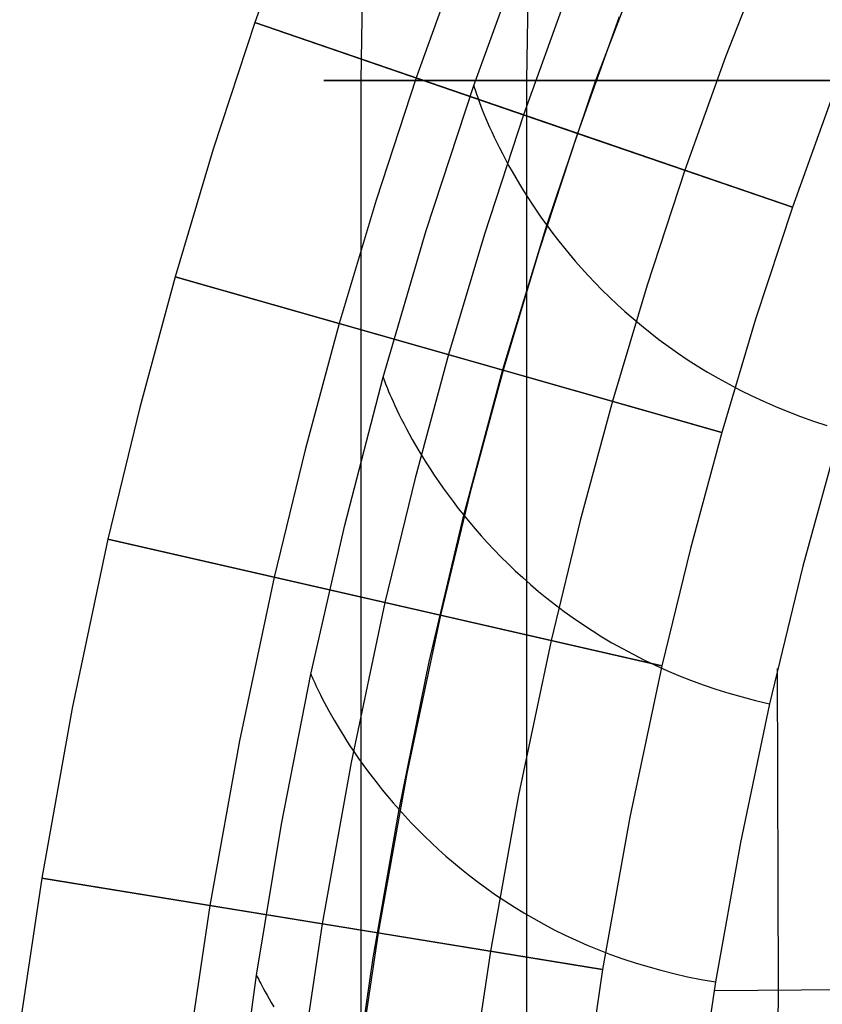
# Model space of a CAD drawing. Extents: x -310 to 431, y -269 to 264.
# Tile 16 of 64: x -280 to -244, y 10 to 53. Entities that reach past the tile are written whole.
import ezdxf

# ---------------------------------------------------------------- set-up
doc = ezdxf.new("R2010")
doc.units = 0
doc.layers.add('PREDEFINITO', color=7, linetype='CONTINUOUS')

msp = doc.modelspace()

# ---------------------------------------------------------------- linework, layer by layer
at = {"layer": 'PREDEFINITO'}
for p, q in [((-264.644, 50.303, 691.061), (-264.434, 63.407, 691.061)), ((-257.368, 50.303, 669.636), (-257.162, 63.168, 669.636)), ((-267.343, 58.372, 393), (-269.325, 52.854, 393)), ((-267.343, 58.372, 440), (-269.325, 52.854, 440)), ((-267.343, 58.372, 416.5), (-269.325, 52.854, 416.5)), ((-259.701, 50.089, 440.431), (-257.393, 56.404, 440.431)), ((-254.353, 50.232, 455.09), (-251.999, 56.451, 455.085)), ((-246.688, 56.276, 430), (-248.617, 51.348, 430)), ((-260.321, 55.738, 440), (-262.232, 50.417, 440)), ((-255.639, 53.982, 393), (-257.504, 48.792, 393)), ((-269.325, 52.854, 393), (-271.155, 47.285, 393)), ((-269.325, 52.854, 440), (-271.155, 47.285, 440)), ((-269.325, 52.854, 416.5), (-271.155, 47.285, 416.5)), ((-245.682, 44.729, 393), (-269.325, 52.854, 393)), ((-269.325, 52.854, 393), (-269.325, 52.854, 440)), ((-269.325, 52.854, 440), (-255.14, 47.979, 440)), ((-253.298, 53.104, 440), (-255.14, 47.979, 440)), ((-253.298, 53.104, 430), (-255.14, 47.979, 430)), ((-253.298, 53.104, 435), (-255.14, 47.979, 435)), ((-248.617, 51.348, 430), (-250.411, 46.354, 430)), ((-264.644, -97.982, 691.061), (-264.644, 50.303, 691.061)), ((-262.232, 50.417, 440), (-263.998, 45.041, 440)), ((-257.368, -97.982, 669.636), (-257.368, 50.303, 669.636)), ((-261.797, 43.701, 440.431), (-259.701, 50.089, 440.431)), ((-259.701, 50.089, 440.431), (-259.699, 50.081, 441.053)), ((-259.699, 50.081, 441.053), (-259.691, 50.056, 441.664)), ((-259.691, 50.056, 441.664), (-259.679, 50.016, 442.264)), ((-259.679, 50.016, 442.264), (-259.662, 49.961, 442.852)), ((-259.662, 49.961, 442.852), (-259.64, 49.89, 443.428)), ((-259.64, 49.89, 443.428), (-259.612, 49.805, 443.994)), ((-256.491, 43.942, 455.094), (-254.353, 50.232, 455.09)), ((-259.612, 49.805, 443.994), (-259.578, 49.707, 444.548)), ((-259.578, 49.707, 444.548), (-259.539, 49.594, 445.091)), ((-259.539, 49.594, 445.091), (-259.494, 49.469, 445.624)), ((-259.494, 49.469, 445.624), (-259.443, 49.33, 446.145)), ((-243.936, 49.591, 430), (-245.682, 44.729, 430)), ((-243.936, 49.591, 393), (-245.682, 44.729, 393)), ((-243.936, 49.591, 411.5), (-245.682, 44.729, 411.5)), ((-259.443, 49.33, 446.145), (-259.386, 49.18, 446.656)), ((-259.386, 49.18, 446.656), (-259.322, 49.017, 447.156)), ((-259.322, 49.017, 447.156), (-259.252, 48.843, 447.646)), ((-259.252, 48.843, 447.646), (-259.175, 48.658, 448.125)), ((-257.504, 48.792, 393), (-259.227, 43.546, 393)), ((-259.175, 48.658, 448.125), (-259.092, 48.463, 448.594)), ((-259.092, 48.463, 448.594), (-259.002, 48.257, 449.053)), ((-259.002, 48.257, 449.053), (-258.904, 48.042, 449.502)), ((-258.904, 48.042, 449.502), (-258.8, 47.817, 449.94)), ((-258.8, 47.817, 449.94), (-258.688, 47.584, 450.369)), ((-255.14, 47.979, 440), (-256.841, 42.798, 440)), ((-255.14, 47.979, 430), (-256.841, 42.798, 430)), ((-255.14, 47.979, 435), (-256.841, 42.798, 435)), ((-255.14, 47.979, 440), (-255.14, 47.979, 430)), ((-255.14, 47.979, 430), (-245.682, 44.729, 430)), ((-271.155, 47.285, 393), (-272.833, 41.667, 393)), ((-271.155, 47.285, 440), (-272.833, 41.667, 440)), ((-271.155, 47.285, 416.5), (-272.833, 41.667, 416.5)), ((-258.688, 47.584, 450.369), (-258.568, 47.342, 450.788)), ((-258.568, 47.342, 450.788), (-258.441, 47.092, 451.198)), ((-258.441, 47.092, 451.198), (-258.306, 46.835, 451.598)), ((-258.306, 46.835, 451.598), (-258.163, 46.57, 451.988)), ((-258.163, 46.57, 451.988), (-258.012, 46.299, 452.369)), ((-250.411, 46.354, 430), (-252.07, 41.302, 430)), ((-258.012, 46.299, 452.369), (-257.852, 46.022, 452.741)), ((-257.852, 46.022, 452.741), (-257.684, 45.738, 453.104)), ((-257.684, 45.738, 453.104), (-257.508, 45.45, 453.457)), ((-257.508, 45.45, 453.457), (-257.323, 45.156, 453.802)), ((-257.323, 45.156, 453.802), (-257.128, 44.858, 454.138)), ((-263.998, 45.041, 440), (-265.62, 39.615, 440)), ((-257.128, 44.858, 454.138), (-256.925, 44.556, 454.465)), ((-245.682, 44.729, 430), (-247.299, 39.807, 430)), ((-245.682, 44.729, 393), (-247.299, 39.807, 393)), ((-245.682, 44.729, 411.5), (-247.299, 39.807, 411.5)), ((-245.682, 44.729, 430), (-245.682, 44.729, 393)), ((-256.925, 44.556, 454.465), (-256.713, 44.251, 454.784)), ((-256.713, 44.251, 454.784), (-256.491, 43.942, 455.094)), ((-258.419, 37.59, 455.096), (-256.491, 43.942, 455.094)), ((-256.491, 43.942, 455.094), (-256.26, 43.63, 455.395)), ((-263.687, 37.248, 440.43), (-261.797, 43.701, 440.431)), ((-259.227, 43.546, 393), (-260.81, 38.247, 393)), ((-256.26, 43.63, 455.395), (-256.019, 43.316, 455.689)), ((-256.019, 43.316, 455.689), (-255.769, 43, 455.974)), ((-255.769, 43, 455.974), (-255.508, 42.682, 456.251)), ((-256.841, 42.798, 440), (-258.406, 37.563, 440)), ((-256.841, 42.798, 430), (-258.406, 37.563, 430)), ((-256.841, 42.798, 435), (-258.406, 37.563, 435)), ((-255.508, 42.682, 456.251), (-255.238, 42.364, 456.52)), ((-255.238, 42.364, 456.52), (-254.957, 42.045, 456.781)), ((-254.957, 42.045, 456.781), (-254.666, 41.725, 457.035)), ((-272.833, 41.667, 393), (-274.387, 35.919, 393)), ((-272.833, 41.667, 440), (-274.387, 35.919, 440)), ((-272.833, 41.667, 416.5), (-274.387, 35.919, 416.5)), ((-248.787, 34.827, 393), (-272.833, 41.667, 393)), ((-272.833, 41.667, 393), (-272.833, 41.667, 440)), ((-272.833, 41.667, 440), (-258.406, 37.563, 440)), ((-254.666, 41.725, 457.035), (-254.364, 41.406, 457.28)), ((-254.364, 41.406, 457.28), (-254.051, 41.088, 457.519)), ((-252.07, 41.302, 430), (-253.597, 36.195, 430)), ((-254.051, 41.088, 457.519), (-253.728, 40.771, 457.749)), ((-253.728, 40.771, 457.749), (-253.393, 40.455, 457.973)), ((-253.393, 40.455, 457.973), (-253.048, 40.141, 458.189)), ((-253.048, 40.141, 458.189), (-252.691, 39.83, 458.398)), ((-265.62, 39.615, 440), (-267.121, 34.058, 440)), ((-252.691, 39.83, 458.398), (-252.323, 39.521, 458.6)), ((-252.323, 39.521, 458.6), (-251.943, 39.216, 458.795)), ((-247.299, 39.807, 430), (-248.787, 34.827, 430)), ((-247.299, 39.807, 393), (-248.787, 34.827, 393)), ((-247.299, 39.807, 411.5), (-248.787, 34.827, 411.5)), ((-251.943, 39.216, 458.795), (-251.551, 38.914, 458.983)), ((-251.551, 38.914, 458.983), (-251.148, 38.617, 459.165)), ((-251.148, 38.617, 459.165), (-250.732, 38.324, 459.339)), ((-260.81, 38.247, 393), (-262.278, 32.817, 393)), ((-250.732, 38.324, 459.339), (-250.304, 38.037, 459.508)), ((-250.304, 38.037, 459.508), (-249.864, 37.754, 459.67)), ((-249.864, 37.754, 459.67), (-249.411, 37.478, 459.825)), ((-260.141, 31.184, 455.096), (-258.419, 37.59, 455.096)), ((-258.406, 37.563, 440), (-259.856, 32.197, 440)), ((-258.406, 37.563, 430), (-259.856, 32.197, 430)), ((-258.406, 37.563, 435), (-259.856, 32.197, 435)), ((-258.406, 37.563, 440), (-258.406, 37.563, 430)), ((-258.406, 37.563, 430), (-248.787, 34.827, 430)), ((-249.411, 37.478, 459.825), (-248.946, 37.207, 459.975)), ((-265.373, 30.739, 440.43), (-263.687, 37.248, 440.43)), ((-263.687, 37.248, 440.43), (-263.684, 37.24, 441.055)), ((-263.684, 37.24, 441.055), (-263.675, 37.215, 441.669)), ((-263.675, 37.215, 441.669), (-263.661, 37.175, 442.27)), ((-263.661, 37.175, 442.27), (-263.641, 37.119, 442.859)), ((-263.641, 37.119, 442.859), (-263.614, 37.049, 443.438)), ((-263.614, 37.049, 443.438), (-263.582, 36.964, 444.004)), ((-263.582, 36.964, 444.004), (-263.543, 36.865, 444.56)), ((-263.543, 36.865, 444.56), (-263.498, 36.753, 445.104)), ((-248.946, 37.207, 459.975), (-248.467, 36.944, 460.118)), ((-248.467, 36.944, 460.118), (-247.976, 36.688, 460.256)), ((-263.498, 36.753, 445.104), (-263.446, 36.628, 445.637)), ((-263.446, 36.628, 445.637), (-263.388, 36.49, 446.159)), ((-263.388, 36.49, 446.159), (-263.322, 36.339, 446.67)), ((-247.976, 36.688, 460.256), (-247.472, 36.439, 460.387)), ((-247.472, 36.439, 460.387), (-246.954, 36.198, 460.513)), ((-263.322, 36.339, 446.67), (-263.25, 36.178, 447.17)), ((-263.25, 36.178, 447.17), (-263.17, 36.005, 447.66)), ((-263.17, 36.005, 447.66), (-263.084, 35.821, 448.14)), ((-253.597, 36.195, 430), (-255.012, 30.956, 430)), ((-246.954, 36.198, 460.513), (-246.423, 35.966, 460.633)), ((-246.423, 35.966, 460.633), (-245.879, 35.743, 460.747)), ((-274.387, 35.919, 393), (-275.789, 30.133, 393)), ((-274.387, 35.919, 440), (-275.789, 30.133, 440)), ((-274.387, 35.919, 416.5), (-275.789, 30.133, 416.5)), ((-263.084, 35.821, 448.14), (-262.99, 35.627, 448.608)), ((-262.99, 35.627, 448.608), (-262.888, 35.423, 449.067)), ((-245.879, 35.743, 460.747), (-245.321, 35.529, 460.856)), ((-245.321, 35.529, 460.856), (-244.748, 35.325, 460.96)), ((-262.888, 35.423, 449.067), (-262.779, 35.209, 449.515)), ((-262.779, 35.209, 449.515), (-262.662, 34.987, 449.954)), ((-244.748, 35.325, 460.96), (-244.162, 35.131, 461.058)), ((-262.662, 34.987, 449.954), (-262.537, 34.756, 450.382)), ((-262.537, 34.756, 450.382), (-262.405, 34.517, 450.8)), ((-248.787, 34.827, 430), (-250.169, 29.715, 430)), ((-248.787, 34.827, 393), (-250.169, 29.715, 393)), ((-248.787, 34.827, 411.5), (-250.169, 29.715, 411.5)), ((-248.787, 34.827, 430), (-248.787, 34.827, 393)), ((-243.562, 34.947, 461.152), (-245.219, 28.94, 461.169)), ((-243.562, 34.947, 461.152), (-245.219, 28.94, 461.169)), ((-262.405, 34.517, 450.8), (-262.264, 34.27, 451.209)), ((-262.264, 34.27, 451.209), (-262.115, 34.016, 451.608)), ((-267.121, 34.058, 440), (-268.479, 28.459, 440)), ((-262.115, 34.016, 451.608), (-261.957, 33.756, 451.998)), ((-261.957, 33.756, 451.998), (-261.791, 33.489, 452.378)), ((-261.791, 33.489, 452.378), (-261.616, 33.216, 452.749)), ((-261.616, 33.216, 452.749), (-261.433, 32.938, 453.111)), ((-261.433, 32.938, 453.111), (-261.241, 32.656, 453.464)), ((-262.278, 32.817, 393), (-263.605, 27.344, 393)), ((-261.241, 32.656, 453.464), (-261.039, 32.368, 453.808)), ((-259.856, 32.197, 440), (-261.168, 26.786, 440)), ((-259.856, 32.197, 430), (-261.168, 26.786, 430)), ((-259.856, 32.197, 435), (-261.168, 26.786, 435)), ((-261.039, 32.368, 453.808), (-260.829, 32.077, 454.143)), ((-260.829, 32.077, 454.143), (-260.609, 31.782, 454.469)), ((-260.609, 31.782, 454.469), (-260.38, 31.484, 454.786)), ((-260.38, 31.484, 454.786), (-260.141, 31.184, 455.096)), ((-261.662, 24.731, 455.094), (-260.141, 31.184, 455.096)), ((-260.141, 31.184, 455.096), (-259.892, 30.881, 455.396)), ((-259.892, 30.881, 455.396), (-259.634, 30.576, 455.689)), ((-255.012, 30.956, 430), (-256.294, 25.67, 430)), ((-266.86, 24.183, 440.43), (-265.373, 30.739, 440.43)), ((-259.634, 30.576, 455.689), (-259.366, 30.271, 455.973)), ((-275.789, 30.133, 393), (-277.365, 22.7, 393)), ((-275.789, 30.133, 440), (-277.365, 22.7, 440)), ((-275.789, 30.133, 416.5), (-277.365, 22.7, 416.5)), ((-251.42, 24.554, 393), (-275.789, 30.133, 393)), ((-275.789, 30.133, 393), (-275.789, 30.133, 440)), ((-275.789, 30.133, 440), (-261.168, 26.786, 440)), ((-259.366, 30.271, 455.973), (-259.088, 29.964, 456.25)), ((-259.088, 29.964, 456.25), (-258.799, 29.657, 456.518)), ((-258.799, 29.657, 456.518), (-258.5, 29.35, 456.779)), ((-250.169, 29.715, 430), (-251.42, 24.554, 430)), ((-250.169, 29.715, 393), (-251.42, 24.554, 393)), ((-250.169, 29.715, 411.5), (-251.42, 24.554, 411.5)), ((-258.5, 29.35, 456.779), (-258.191, 29.044, 457.032)), ((-258.191, 29.044, 457.032), (-257.871, 28.739, 457.277)), ((-257.871, 28.739, 457.277), (-257.541, 28.435, 457.515)), ((-245.219, 28.94, 461.169), (-246.687, 22.884, 461.185)), ((-245.219, 28.94, 461.169), (-246.687, 22.884, 461.185)), ((-268.479, 28.459, 440), (-270.005, 21.262, 440)), ((-257.541, 28.435, 457.515), (-257.199, 28.133, 457.745)), ((-257.199, 28.133, 457.745), (-256.847, 27.833, 457.969)), ((-256.847, 27.833, 457.969), (-256.484, 27.536, 458.185)), ((-263.605, 27.344, 393), (-265.097, 20.303, 393)), ((-256.484, 27.536, 458.185), (-256.109, 27.243, 458.394)), ((-256.109, 27.243, 458.394), (-255.723, 26.953, 458.596)), ((-255.723, 26.953, 458.596), (-255.326, 26.667, 458.792)), ((-261.168, 26.786, 440), (-262.644, 19.823, 440)), ((-261.168, 26.786, 430), (-262.644, 19.823, 430)), ((-261.168, 26.786, 435), (-262.644, 19.823, 435)), ((-261.168, 26.786, 440), (-261.168, 26.786, 430)), ((-261.168, 26.786, 430), (-251.42, 24.554, 430)), ((-255.326, 26.667, 458.792), (-254.916, 26.386, 458.98)), ((-254.916, 26.386, 458.98), (-254.496, 26.11, 459.163)), ((-254.496, 26.11, 459.163), (-254.063, 25.839, 459.338)), ((-256.294, 25.67, 430), (-257.737, 18.865, 430)), ((-254.063, 25.839, 459.338), (-253.618, 25.574, 459.508)), ((-253.618, 25.574, 459.508), (-253.161, 25.316, 459.671)), ((-253.161, 25.316, 459.671), (-252.692, 25.065, 459.828)), ((-262.986, 18.241, 455.09), (-261.662, 24.731, 455.094)), ((-252.692, 25.065, 459.828), (-252.211, 24.821, 459.979)), ((-252.211, 24.821, 459.979), (-251.717, 24.585, 460.124)), ((-251.42, 24.554, 430), (-252.829, 17.906, 430)), ((-251.42, 24.554, 393), (-252.829, 17.906, 393)), ((-251.42, 24.554, 411.5), (-252.829, 17.906, 411.5)), ((-251.717, 24.585, 460.124), (-251.21, 24.357, 460.264)), ((-251.42, 24.554, 430), (-251.42, 24.554, 393)), ((-251.21, 24.357, 460.264), (-250.691, 24.138, 460.398)), ((-246.299, 10.3, 461.64), (-246.331, 24.432, 461.181)), ((-268.152, 17.585, 440.43), (-266.86, 24.183, 440.43)), ((-266.86, 24.183, 440.43), (-266.857, 24.174, 441.057)), ((-266.857, 24.174, 441.057), (-266.847, 24.15, 441.672)), ((-266.847, 24.15, 441.672), (-266.83, 24.11, 442.274)), ((-266.83, 24.11, 442.274), (-266.807, 24.055, 442.865)), ((-266.807, 24.055, 442.865), (-266.777, 23.985, 443.444)), ((-266.777, 23.985, 443.444), (-266.74, 23.901, 444.012)), ((-266.74, 23.901, 444.012), (-266.696, 23.803, 444.568)), ((-250.691, 24.138, 460.398), (-250.159, 23.927, 460.526)), ((-250.159, 23.927, 460.526), (-249.613, 23.727, 460.649)), ((-266.696, 23.803, 444.568), (-266.645, 23.691, 445.112)), ((-266.645, 23.691, 445.112), (-266.586, 23.567, 445.646)), ((-266.586, 23.567, 445.646), (-266.52, 23.431, 446.168)), ((-266.52, 23.431, 446.168), (-266.447, 23.282, 446.679)), ((-249.613, 23.727, 460.649), (-249.055, 23.536, 460.766)), ((-249.055, 23.536, 460.766), (-248.483, 23.356, 460.878)), ((-266.447, 23.282, 446.679), (-266.365, 23.122, 447.18)), ((-266.365, 23.122, 447.18), (-266.277, 22.951, 447.669)), ((-248.483, 23.356, 460.878), (-247.898, 23.187, 460.986)), ((-247.898, 23.187, 460.986), (-247.299, 23.03, 461.088)), ((-247.299, 23.03, 461.088), (-246.687, 22.884, 461.185)), ((-277.365, 22.7, 393), (-278.705, 15.221, 393)), ((-277.365, 22.7, 440), (-278.705, 15.221, 440)), ((-277.365, 22.7, 416.5), (-278.705, 15.221, 416.5)), ((-266.277, 22.951, 447.669), (-266.18, 22.77, 448.148)), ((-266.18, 22.77, 448.148), (-266.076, 22.578, 448.617)), ((-266.076, 22.578, 448.617), (-265.963, 22.377, 449.075)), ((-246.687, 22.884, 461.185), (-247.969, 16.783, 461.198)), ((-246.687, 22.884, 461.185), (-247.969, 16.783, 461.198)), ((-265.963, 22.377, 449.075), (-265.842, 22.167, 449.523)), ((-265.842, 22.167, 449.523), (-265.714, 21.948, 449.961)), ((-265.714, 21.948, 449.961), (-265.576, 21.721, 450.388)), ((-265.576, 21.721, 450.388), (-265.431, 21.487, 450.806)), ((-270.005, 21.262, 440), (-271.303, 14.013, 440)), ((-265.431, 21.487, 450.806), (-265.276, 21.245, 451.214)), ((-265.276, 21.245, 451.214), (-265.114, 20.996, 451.612)), ((-265.114, 20.996, 451.612), (-264.942, 20.741, 452.001)), ((-264.942, 20.741, 452.001), (-264.762, 20.481, 452.381)), ((-264.762, 20.481, 452.381), (-264.572, 20.214, 452.751)), ((-265.097, 20.303, 393), (-266.368, 13.208, 393)), ((-264.572, 20.214, 452.751), (-264.374, 19.943, 453.111)), ((-264.374, 19.943, 453.111), (-264.166, 19.668, 453.463)), ((-264.166, 19.668, 453.463), (-263.949, 19.389, 453.806)), ((-262.644, 19.823, 440), (-263.901, 12.806, 440)), ((-262.644, 19.823, 430), (-263.901, 12.806, 430)), ((-262.644, 19.823, 435), (-263.901, 12.806, 435)), ((-263.949, 19.389, 453.806), (-263.723, 19.106, 454.14)), ((-263.723, 19.106, 454.14), (-263.487, 18.82, 454.465)), ((-263.487, 18.82, 454.465), (-263.241, 18.531, 454.782)), ((-257.737, 18.865, 430), (-258.966, 12.001, 430)), ((-264.119, 11.717, 455.086), (-262.986, 18.241, 455.09)), ((-263.241, 18.531, 454.782), (-262.986, 18.241, 455.09)), ((-262.986, 18.241, 455.09), (-262.721, 17.949, 455.39)), ((-262.721, 17.949, 455.39), (-262.446, 17.655, 455.682)), ((-252.829, 17.906, 430), (-254.031, 11.196, 430)), ((-252.829, 17.906, 393), (-254.031, 11.196, 393)), ((-252.829, 17.906, 411.5), (-254.031, 11.196, 411.5)), ((-269.254, 10.952, 440.43), (-268.152, 17.585, 440.43)), ((-262.446, 17.655, 455.682), (-262.161, 17.361, 455.966)), ((-262.161, 17.361, 455.966), (-261.866, 17.067, 456.241)), ((-261.866, 17.067, 456.241), (-261.561, 16.773, 456.509)), ((-261.561, 16.773, 456.509), (-261.246, 16.48, 456.769)), ((-261.246, 16.48, 456.769), (-260.92, 16.188, 457.022)), ((-247.969, 16.783, 461.198), (-249.069, 10.65, 461.209)), ((-247.969, 16.783, 461.198), (-249.069, 10.65, 461.209)), ((-260.92, 16.188, 457.022), (-260.583, 15.898, 457.266)), ((-260.583, 15.898, 457.266), (-260.236, 15.61, 457.504)), ((-260.236, 15.61, 457.504), (-259.878, 15.324, 457.734)), ((-278.705, 15.221, 393), (-279.672, 8.756, 393)), ((-278.705, 15.221, 440), (-279.672, 8.756, 440)), ((-278.705, 15.221, 416.5), (-279.672, 8.756, 416.5)), ((-254.031, 11.196, 393), (-278.705, 15.221, 393)), ((-278.705, 15.221, 393), (-278.705, 15.221, 440)), ((-278.705, 15.221, 440), (-263.901, 12.806, 440)), ((-259.878, 15.324, 457.734), (-259.509, 15.042, 457.957)), ((-259.509, 15.042, 457.957), (-259.129, 14.763, 458.174)), ((-259.129, 14.763, 458.174), (-258.738, 14.488, 458.383)), ((-258.738, 14.488, 458.383), (-258.336, 14.217, 458.585)), ((-271.303, 14.013, 440), (-272.241, 7.743, 440)), ((-258.336, 14.217, 458.585), (-257.923, 13.952, 458.781)), ((-257.923, 13.952, 458.781), (-257.498, 13.692, 458.97)), ((-257.498, 13.692, 458.97), (-257.062, 13.438, 459.153)), ((-257.062, 13.438, 459.153), (-256.614, 13.19, 459.33)), ((-266.368, 13.208, 393), (-267.287, 7.068, 393)), ((-256.614, 13.19, 459.33), (-256.155, 12.949, 459.5)), ((-263.901, 12.806, 440), (-264.81, 6.73, 440)), ((-263.901, 12.806, 430), (-264.81, 6.73, 430)), ((-263.901, 12.806, 435), (-264.81, 6.73, 435)), ((-263.901, 12.806, 440), (-263.901, 12.806, 430)), ((-263.901, 12.806, 430), (-254.031, 11.196, 430)), ((-256.155, 12.949, 459.5), (-255.684, 12.715, 459.665)), ((-255.684, 12.715, 459.665), (-255.2, 12.489, 459.823)), ((-255.2, 12.489, 459.823), (-254.705, 12.271, 459.976)), ((-254.705, 12.271, 459.976), (-254.198, 12.062, 460.122)), ((-265.064, 5.165, 455.081), (-264.119, 11.717, 455.086)), ((-258.966, 12.001, 430), (-259.856, 6.055, 430)), ((-254.198, 12.062, 460.122), (-253.678, 11.863, 460.264)), ((-253.678, 11.863, 460.264), (-253.147, 11.672, 460.4)), ((-253.147, 11.672, 460.4), (-252.602, 11.492, 460.53)), ((-252.602, 11.492, 460.53), (-252.045, 11.323, 460.656)), ((-252.045, 11.323, 460.656), (-251.476, 11.164, 460.776)), ((-270.168, 4.293, 440.43), (-269.254, 10.952, 440.43)), ((-269.254, 10.952, 440.43), (-269.25, 10.944, 441.058)), ((-269.25, 10.944, 441.058), (-269.239, 10.92, 441.674)), ((-269.239, 10.92, 441.674), (-269.22, 10.88, 442.277)), ((-269.22, 10.88, 442.277), (-269.194, 10.826, 442.869)), ((-254.031, 11.196, 430), (-254.901, 5.38, 430)), ((-254.031, 11.196, 393), (-254.901, 5.38, 393)), ((-254.031, 11.196, 411.5), (-254.901, 5.38, 411.5)), ((-254.031, 11.196, 430), (-254.031, 11.196, 393)), ((-251.476, 11.164, 460.776), (-250.894, 11.017, 460.891)), ((-250.894, 11.017, 460.891), (-250.299, 10.882, 461.002)), ((-250.299, 10.882, 461.002), (-249.69, 10.759, 461.108)), ((-269.194, 10.826, 442.869), (-269.16, 10.757, 443.449)), ((-269.16, 10.757, 443.449), (-269.119, 10.674, 444.017)), ((-269.119, 10.674, 444.017), (-269.07, 10.577, 444.573)), ((-269.07, 10.577, 444.573), (-269.012, 10.467, 445.118)), ((-269.012, 10.467, 445.118), (-268.947, 10.345, 445.651)), ((-249.069, 10.65, 461.209), (-249.993, 4.485, 461.216)), ((-249.069, 10.65, 461.209), (-249.993, 4.485, 461.216)), ((-249.69, 10.759, 461.108), (-249.069, 10.65, 461.209)), ((-249.13, 10.281, 461.209), (-215.131, 10.5, 466.001)), ((-268.947, 10.345, 445.651), (-268.874, 10.211, 446.174)), ((-268.874, 10.211, 446.174), (-268.793, 10.065, 446.685)), ((-268.793, 10.065, 446.685), (-268.703, 9.908, 447.185)), ((-246.446, -38.998, 462.216), (-246.299, 10.3, 461.64)), ((-268.703, 9.908, 447.185), (-268.605, 9.74, 447.674)), ((-268.605, 9.74, 447.674), (-268.499, 9.562, 448.153))]:
    msp.add_line(p, q, dxfattribs=at)
at = {"layer": 'PREDEFINITO', "extrusion": (4.49598e-15, 1, 4.01404e-08)}
msp.add_circle((250.293, 683.986, 50.303), 16, dxfattribs=at)
msp.add_circle((250.293, 683.986, 50.303), 16, dxfattribs=at)

doc.saveas('drawing.dxf')
